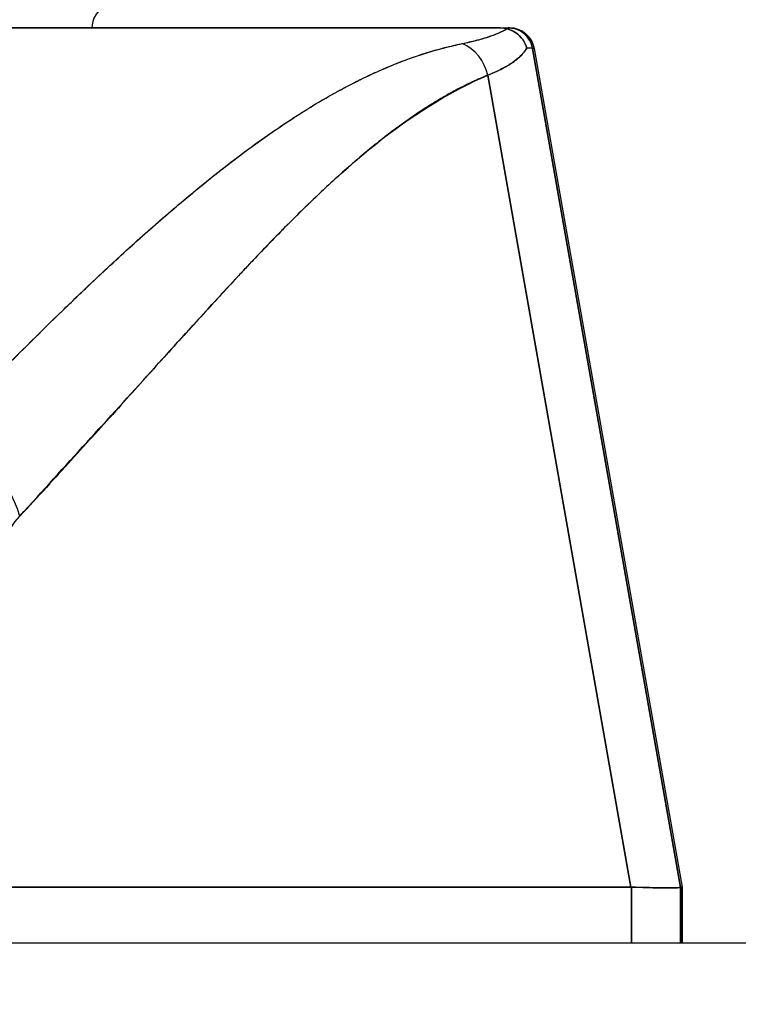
# Model space of a CAD drawing. Extents: x 785 to 1232, y 18 to 306.
# Tile 100 of 232: x 1039.522 to 1040.093, y 108.903 to 109.686. Entities that reach past the tile are written whole.
import ezdxf

# ---------------------------------------------------------------- set-up
doc = ezdxf.new("R2010")
doc.units = 0
doc.header["$LTSCALE"] = 4
doc.header["$MEASUREMENT"] = 0
doc.layers.get('0').update_dxf_attribs({"linetype": 'CONTINUOUS'})
doc.layers.get('DEFPOINTS').update_dxf_attribs({"linetype": 'CONTINUOUS'})
doc.styles.add('ROMANS', font='romans.shx')
doc.dimstyles.new('Default (ANSI)', dxfattribs={"dimscale": 20, "dimtxt": 0.07, "dimasz": 0.07, "dimexe": 0.125, "dimexo": 0.0625, "dimgap": 0.031496, "dimtad": 0, "dimtih": 1, "dimtoh": 1, "dimrnd": 1e-08, "dimzin": 0, "dimdsep": 46, "dimtxsty": 'ROMANS', "dimblk": 'Filled-1', "dimcen": 0.09, "dimdle": 0.393701, "dimclrd": 256, "dimclre": 256, "dimclrt": 256, "dimadec": 0, "dimazin": 0, "dimtfac": 0.928571, "dimtofl": 0, "dimtmove": 0, "dimatfit": 3, "dimfxl": 1, "dimtolj": 1, "dimtzin": 0, "dimlwd": -1, "dimlwe": -1, "dimarcsym": 0})

# ---------------------------------------------------------------- blocks, each defined once
blk = doc.blocks.new('Filled-1')
at = {"color": 0}
for p, q in [((0, 0), (-1, 0.17857)), ((-1, 0.17857), (-1, -0.17857)), ((-1, 0), (0, 0)), ((-1, -0.17857), (0, 0))]:
    blk.add_line(p, q, dxfattribs=at)
at = {"color": 0, "flags": 128}
blk.add_lwpolyline([(-1, -0.17857), (0, 0), (-1, 0.17857), (-1, -0.17857)], dxfattribs=at)
at = {"color": 0}
blk.add_solid([(-1, -0.17857), (0, 0), (-1, 0.17857), (-1, -0.17857)], dxfattribs=at)
blk = doc.blocks.new('*D11')
at = {"transparency": 16777216}
for p, q in [((1040.88786, 109.74667), (1040.88786, 116.19705)), ((1045.13786, 109.74667), (1045.13786, 116.19705)), ((1038.88786, 113.69705), (1036.64723, 113.69705)), ((1047.13786, 113.69705), (1049.13786, 113.69705))]:
    blk.add_line(p, q, dxfattribs=at)
at = {"layer": 'DEFPOINTS', "color": 0, "transparency": 16777216}
for p in [(1045.13786, 113.69705), (1040.88786, 108.49667), (1045.13786, 108.49667)]:
    blk.add_point(p, dxfattribs=at)
at = {"transparency": 16777216, "xscale": 2, "yscale": 2, "zscale": 2}
blk.add_blockref('Filled-1', (1040.88786, 113.69705), dxfattribs=at)
at = {"transparency": 16777216, "xscale": 2, "yscale": 2, "zscale": 2, "rotation": 180}
blk.add_blockref('Filled-1', (1045.13786, 113.69705), dxfattribs=at)
at = {"transparency": 16777216, "insert": (1032.96969, 113.69705), "char_height": 2, "attachment_point": 5, "style": 'ROMANS'}
blk.add_mtext('\\A1;4.25', dxfattribs=at)
blk = doc.blocks.new('*D13')
at = {"transparency": 16777216}
for p, q in [((1008.82536, 109.71542), (1008.82536, 123.99923)), ((1077.20036, 109.71542), (1077.20036, 123.99923)), ((1010.22536, 121.49923), (1032.85269, 121.49923)), ((1075.80036, 121.49923), (1053.17303, 121.49923))]:
    blk.add_line(p, q, dxfattribs=at)
at = {"layer": 'DEFPOINTS', "color": 0, "transparency": 16777216}
for p in [(1008.82536, 121.49923), (1008.82536, 108.46542), (1077.20036, 108.46542)]:
    blk.add_point(p, dxfattribs=at)
at = {"transparency": 16777216, "xscale": 1.400000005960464, "yscale": 1.400000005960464, "zscale": 1.400000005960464, "rotation": 180}
blk.add_blockref('Filled-1', (1008.82536, 121.49923), dxfattribs=at)
at = {"transparency": 16777216, "xscale": 1.400000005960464, "yscale": 1.400000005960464, "zscale": 1.400000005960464}
blk.add_blockref('Filled-1', (1077.20036, 121.49923), dxfattribs=at)
at = {"transparency": 16777216, "insert": (1043.01286, 121.49923), "char_height": 1.4, "attachment_point": 5, "style": 'ROMANS'}
blk.add_mtext('\\A1;\\fTahoma|b0|i0;\\H1.8200;(68.37)\\P\\fTahoma|b0|i0;\\H1.8200;OPENING WIDTH', dxfattribs=at)

msp = doc.modelspace()

# ---------------------------------------------------------------- hatches: boundary and pattern name
h = msp.add_hatch()
h.set_pattern_fill('ANSI31', color=256, scale=26, angle=90.00021, style=0)
h.set_pattern_definition([(135.0002, (777.5955, 28.138), (-2.29809, -2.298105), [])])
edge = h.paths.add_edge_path()
edge.add_line((1041.84236, 108.75367), (1041.84236, 108.70075))
edge.add_line((1041.84236, 108.70075), (1041.84236, 108.07642))
edge.add_line((1041.84236, 108.07642), (1041.94636, 108.07642))
edge.add_line((1041.94636, 108.07642), (1041.94636, 108.75367))
edge.add_ellipse((1041.74861, 108.75367), major_axis=(0.19775, 0), ratio=1, start_angle=0, end_angle=90)
edge.add_line((1041.74861, 108.95142), (1007.14411, 108.95142))
edge.add_ellipse((1007.14411, 108.75367), major_axis=(0, 0.19775), ratio=1, start_angle=0, end_angle=90)
edge.add_line((1006.94636, 108.75367), (1006.94636, 108.20142))
edge.add_line((1006.94636, 108.20142), (1007.05036, 108.20142))
edge.add_line((1007.05036, 108.20142), (1007.05036, 108.75367))
edge.add_ellipse((1007.14411, 108.75367), major_axis=(-0.09375, 0), ratio=1, start_angle=270, end_angle=360, ccw=False)
edge.add_line((1007.14411, 108.84742), (1008.23074, 108.84742))
edge.add_line((1008.23074, 108.84742), (1008.88699, 108.84742))
edge.add_line((1008.88699, 108.84742), (1041.07674, 108.84742))
edge.add_line((1041.07674, 108.84742), (1041.73299, 108.84742))
edge.add_line((1041.73299, 108.84742), (1041.74861, 108.84742))
edge.add_ellipse((1041.74861, 108.75367), major_axis=(0, 0.09375), ratio=1, start_angle=280.46359, end_angle=360, ccw=False)
edge.add_ellipse((1041.74861, 108.75367), major_axis=(0.09219, 0.01703), ratio=1, start_angle=349.53641, end_angle=360, ccw=False)

# ---------------------------------------------------------------- linework, layer by layer
for p, q in [((1039.2357, 109.67976), (1039.90188, 109.67976)), ((1039.90188, 109.67976), (1039.90188, 109.67976)), ((1039.90233, 109.67976), (1039.91035, 109.67976)), ((1039.91152, 109.67976), (1039.91035, 109.67976)), ((1039.91057, 109.67976), (1039.91152, 109.67976)), ((1039.92973, 109.6635), (1040.04739, 108.99607)), ((1039.93091, 109.6635), (1039.92973, 109.6635)), ((1039.92973, 109.6635), (1039.92973, 109.6635)), ((1039.92973, 109.6635), (1039.93091, 109.6635)), ((1040.04739, 108.99607), (1039.92973, 109.6635)), ((1039.93091, 109.6635), (1040.04875, 108.99607)), ((1039.89402, 109.64216), (1040.00792, 108.99607)), ((1040.00792, 108.99607), (1039.89402, 109.64216)), ((1039.75973, 109.62071), (1039.75973, 109.62071)), ((1039.65144, 109.54197), (1039.65144, 109.54197)), ((1039.65144, 109.54197), (1039.65144, 109.54197)), ((1039.67642, 109.46162), (1039.67642, 109.46146)), ((1039.67642, 109.46146), (1039.67642, 109.46162)), ((1039.65688, 109.44002), (1039.65688, 109.44018)), ((1039.51459, 108.99607), (1040.00792, 108.99607)), ((1040.00792, 108.99607), (1039.51459, 108.99607)), ((1040.00836, 108.99606), (1040.00792, 108.99607)), ((1040.00836, 108.99606), (1040.00836, 108.95142)), ((1040.00836, 108.95142), (1040.00836, 108.99606)), ((1040.04739, 108.99607), (1040.04739, 108.99606)), ((1040.04739, 108.99607), (1040.04875, 108.99607)), ((1040.04875, 108.99607), (1040.04739, 108.99607)), ((1040.04739, 108.95142), (1040.04739, 108.99606)), ((1040.04739, 108.99606), (1040.04739, 108.95142)), ((1040.04876, 108.95142), (1040.04876, 108.99583)), ((1040.04876, 108.99583), (1040.04876, 108.95142)), ((1040.04876, 108.99578), (1040.04876, 108.95142)), ((1041.74861, 108.95142), (1007.14411, 108.95142))]:
    msp.add_line(p, q)
for centre, radius, start, end in [((1039.59892, 109.67976), 0.01969, 90, 180), ((1039.91035, 109.66008), 0.01969, 10, 89.99996), ((1039.91035, 109.66008), 0.01968, 10.00142, 90.00002), ((1039.91152, 109.66008), 0.01968, 10.00001, 90), ((1039.91152, 109.66008), 0.01969, 10, 89.99995)]:
    msp.add_arc(centre, radius, start, end)
for centre, major_axis, ratio, start_param, end_param in [((1039.19784, 109.67976), (0.71251, 0), 0.00001, 6.136641, 6.284753), ((1039.86382, 109.63667), (0.01162, -0.03126), 0.917971, 1.408732, 2.428093), ((1039.86382, 109.63667), (-0.01162, 0.03126), 0.917971, 4.550325, 5.569687), ((1039.23116, 109.66017), (0.69857, 0.00333), 0.000814, 0.0014, 0.116231), ((1039.23116, 109.66018), (0.69857, 0.00332), 0.000813, 0.0014, 0.116238), ((1039.44861, 109.27754), (-0.05766, 0.05362), 0.918775, 4.115457, 5.346373), ((1039.36026, 109.03944), (0.68713, -0.04337), 0.010787, 5.945204, 6.282628), ((1040.04875, 108.86708), (0, 0.12899), 0.001274, 6.221922, 6.283004)]:
    msp.add_ellipse(centre, major_axis=major_axis, ratio=ratio, start_param=start_param, end_param=end_param)
for points, knots in [([(1039.90188, 109.67976), (1039.88207, 109.67976), (1039.85895, 109.67976), (1039.83233, 109.67976), (1039.80571, 109.67976), (1039.77559, 109.67976), (1039.74251, 109.67976), (1039.70944, 109.67976), (1039.6734, 109.67976), (1039.63487, 109.67976), (1039.59634, 109.67976), (1039.55532, 109.67976), (1039.51227, 109.67976), (1039.46922, 109.67976), (1039.42416, 109.67976), (1039.37796, 109.67976), (1039.33177, 109.67976), (1039.28445, 109.67976), (1039.2357, 109.67976)], [0, 0, 0, 0, 0.1666667, 0.1666667, 0.1666667, 0.3333333, 0.3333333, 0.3333333, 0.5, 0.5, 0.5, 0.6666667, 0.6666667, 0.6666667, 0.8333333, 0.8333333, 0.8333333, 0.9999707, 0.9999707, 0.9999707, 0.9999707]), ([(1039.87382, 109.66729), (1039.8792, 109.6684), (1039.88412, 109.66958), (1039.88855, 109.67082), (1039.89297, 109.67206), (1039.89691, 109.67336), (1039.90035, 109.67473), (1039.90379, 109.6761), (1039.90673, 109.67753), (1039.90915, 109.67902)], [0, 0, 0, 0, 0.333333, 0.333333, 0.333333, 0.666667, 0.666667, 0.666667, 1, 1, 1, 1]), ([(1039.87382, 109.66729), (1039.87778, 109.66811), (1039.88148, 109.66896), (1039.88492, 109.66985), (1039.88837, 109.67073), (1039.89155, 109.67166), (1039.89446, 109.67261), (1039.89739, 109.67357), (1039.90004, 109.67456), (1039.90241, 109.67559), (1039.9048, 109.67662), (1039.90691, 109.67768), (1039.90874, 109.67877), (1039.90888, 109.67886), (1039.90902, 109.67894), (1039.90915, 109.67902)], [0, 0, 0, 0, 0.243497, 0.243497, 0.243497, 0.488085, 0.488085, 0.488085, 0.733901, 0.733901, 0.733901, 0.981098, 0.981098, 0.981098, 1, 1, 1, 1]), ([(1039.90915, 109.67902), (1039.90816, 109.67924), (1039.90722, 109.67941), (1039.90639, 109.67952), (1039.90555, 109.67963), (1039.90481, 109.67968), (1039.90407, 109.67971), (1039.90333, 109.67975), (1039.90259, 109.67977), (1039.90188, 109.67976)], [0, 0, 0, 0, 0.333333, 0.333333, 0.333333, 0.666667, 0.666667, 0.666667, 1, 1, 1, 1]), ([(1039.90915, 109.67902), (1039.90816, 109.67926), (1039.90723, 109.67942), (1039.90639, 109.67952), (1039.90555, 109.67962), (1039.90481, 109.67967), (1039.90407, 109.67971), (1039.90333, 109.67975), (1039.90259, 109.67976), (1039.90188, 109.67976)], [0, 0, 0, 0, 0.333333, 0.333333, 0.333333, 0.666667, 0.666667, 0.666667, 1, 1, 1, 1]), ([(1039.90915, 109.67902), (1039.91173, 109.67837), (1039.91421, 109.67731), (1039.91639, 109.67585), (1039.91857, 109.67439), (1039.92045, 109.67254), (1039.92192, 109.67043), (1039.92339, 109.66832), (1039.92445, 109.66594), (1039.92502, 109.66354)], [0, 0, 0, 0, 0.333333, 0.333333, 0.333333, 0.666667, 0.666667, 0.666667, 1, 1, 1, 1]), ([(1039.92502, 109.66354), (1039.92445, 109.66592), (1039.92339, 109.66833), (1039.92191, 109.67044), (1039.92043, 109.67256), (1039.91856, 109.6744), (1039.91637, 109.67586), (1039.91539, 109.67652), (1039.91434, 109.6771), (1039.91325, 109.6776), (1039.91193, 109.6782), (1039.91054, 109.67868), (1039.90915, 109.67902)], [0, 0, 0, 0, 0.333333, 0.333333, 0.333333, 0.666667, 0.666667, 0.666667, 0.817044, 0.817044, 0.817044, 1, 1, 1, 1]), ([(1039.91153, 109.67976), (1039.91153, 109.67976), (1039.91153, 109.67976), (1039.91153, 109.67976), (1039.91152, 109.67976), (1039.91153, 109.67976), (1039.91154, 109.67976), (1039.91155, 109.67976), (1039.91155, 109.67976), (1039.91156, 109.67976), (1039.91156, 109.67976), (1039.91156, 109.67976), (1039.91157, 109.67976), (1039.91158, 109.67976), (1039.91159, 109.67976), (1039.91166, 109.67976), (1039.91172, 109.67976), (1039.91188, 109.67976), (1039.91199, 109.67976), (1039.9123, 109.67975), (1039.91249, 109.67974), (1039.91308, 109.67971), (1039.91346, 109.67967), (1039.91461, 109.67953), (1039.91537, 109.6794), (1039.91785, 109.6788), (1039.91954, 109.67815), (1039.92266, 109.67641), (1039.92411, 109.67532), (1039.92664, 109.67281), (1039.92775, 109.67137), (1039.92974, 109.66788), (1039.93052, 109.66571), (1039.93091, 109.6635)], [0, 0, 0, 0, 0.0002103, 0.0002103, 0.00189426, 0.00189426, 0.002108, 0.002108, 0.00216136, 0.00216136, 0.00218781, 0.00218781, 0.00221423, 0.00221423, 0.00232038, 0.00232038, 0.00274123, 0.00274123, 0.00358245, 0.00358245, 0.00506641, 0.00506641, 0.0080252, 0.0080252, 0.01386888, 0.01386888, 0.02745371, 0.02745371, 0.04103855, 0.04103855, 0.05462338, 0.05462338, 0.07169774, 0.07169774, 0.07169774, 0.07169774]), ([(1039.45415, 109.35199), (1039.47614, 109.37459), (1039.49674, 109.39597), (1039.51643, 109.41584), (1039.53611, 109.43571), (1039.55489, 109.45407), (1039.57274, 109.47105), (1039.59058, 109.48803), (1039.6075, 109.50362), (1039.62372, 109.518), (1039.63993, 109.53238), (1039.65546, 109.54554), (1039.67044, 109.55762), (1039.68543, 109.5697), (1039.69988, 109.5807), (1039.71395, 109.59073), (1039.72802, 109.60076), (1039.74171, 109.60982), (1039.75515, 109.61797), (1039.7686, 109.62612), (1039.78182, 109.63336), (1039.79493, 109.63973), (1039.80804, 109.6461), (1039.82105, 109.6516), (1039.83415, 109.6562), (1039.84726, 109.6608), (1039.86046, 109.6645), (1039.87382, 109.66729)], [0, 0, 0, 0, 0.111111, 0.111111, 0.111111, 0.222222, 0.222222, 0.222222, 0.333333, 0.333333, 0.333333, 0.444444, 0.444444, 0.444444, 0.555556, 0.555556, 0.555556, 0.666667, 0.666667, 0.666667, 0.777778, 0.777778, 0.777778, 0.888889, 0.888889, 0.888889, 1, 1, 1, 1]), ([(1039.45415, 109.35199), (1039.46149, 109.35962), (1039.46879, 109.3672), (1039.47606, 109.3747), (1039.48309, 109.38195), (1039.4901, 109.38914), (1039.49708, 109.39624), (1039.50385, 109.40314), (1039.5106, 109.40997), (1039.51733, 109.41673), (1039.52386, 109.42329), (1039.53037, 109.42978), (1039.53686, 109.43619), (1039.54317, 109.44244), (1039.54947, 109.4486), (1039.55574, 109.45469), (1039.55954, 109.45839), (1039.56334, 109.46205), (1039.56713, 109.46569), (1039.56943, 109.46789), (1039.57172, 109.47008), (1039.57401, 109.47226), (1039.57994, 109.47791), (1039.58585, 109.48347), (1039.59174, 109.48895), (1039.5975, 109.49431), (1039.60325, 109.49959), (1039.60897, 109.50478), (1039.61458, 109.50987), (1039.62017, 109.51488), (1039.62574, 109.5198), (1039.63121, 109.52463), (1039.63666, 109.52937), (1039.64209, 109.53403), (1039.64744, 109.53861), (1039.65276, 109.5431), (1039.65807, 109.5475), (1039.6633, 109.55184), (1039.66851, 109.55608), (1039.6737, 109.56023), (1039.6742, 109.56063), (1039.6747, 109.56103), (1039.6752, 109.56143), (1039.67983, 109.56512), (1039.68444, 109.56873), (1039.68903, 109.57225), (1039.69407, 109.57613), (1039.69908, 109.5799), (1039.70408, 109.58358), (1039.70904, 109.58722), (1039.71398, 109.59077), (1039.71889, 109.59422), (1039.72378, 109.59764), (1039.72865, 109.60097), (1039.73349, 109.60419), (1039.73832, 109.6074), (1039.74312, 109.6105), (1039.74791, 109.6135), (1039.75269, 109.61649), (1039.75744, 109.61937), (1039.76218, 109.62215), (1039.76691, 109.62492), (1039.77162, 109.62759), (1039.77632, 109.63014), (1039.77676, 109.63039), (1039.77721, 109.63063), (1039.77766, 109.63087), (1039.78191, 109.63316), (1039.78614, 109.63537), (1039.79035, 109.63748), (1039.79502, 109.63982), (1039.79968, 109.64205), (1039.80431, 109.64416), (1039.80896, 109.64628), (1039.8136, 109.64828), (1039.81821, 109.65017), (1039.82286, 109.65207), (1039.82749, 109.65384), (1039.83209, 109.6555), (1039.83674, 109.65717), (1039.84137, 109.65871), (1039.84598, 109.66013), (1039.85063, 109.66157), (1039.85527, 109.66288), (1039.85988, 109.66407), (1039.86455, 109.66527), (1039.8692, 109.66634), (1039.87382, 109.66729)], [0, 0, 0, 0, 0.047674, 0.047674, 0.047674, 0.093754, 0.093754, 0.093754, 0.138483, 0.138483, 0.138483, 0.181962, 0.181962, 0.181962, 0.224293, 0.224293, 0.224293, 0.25, 0.25, 0.25, 0.265575, 0.265575, 0.265575, 0.305906, 0.305906, 0.305906, 0.345378, 0.345378, 0.345378, 0.384081, 0.384081, 0.384081, 0.422102, 0.422102, 0.422102, 0.459526, 0.459526, 0.459526, 0.496435, 0.496435, 0.496435, 0.5, 0.5, 0.5, 0.53291, 0.53291, 0.53291, 0.569025, 0.569025, 0.569025, 0.604849, 0.604849, 0.604849, 0.640453, 0.640453, 0.640453, 0.675905, 0.675905, 0.675905, 0.711275, 0.711275, 0.711275, 0.746632, 0.746632, 0.746632, 0.75, 0.75, 0.75, 0.782043, 0.782043, 0.782043, 0.817582, 0.817582, 0.817582, 0.853329, 0.853329, 0.853329, 0.889364, 0.889364, 0.889364, 0.925766, 0.925766, 0.925766, 0.962618, 0.962618, 0.962618, 1, 1, 1, 1]), ([(1039.92502, 109.66354), (1039.92455, 109.66273), (1039.92402, 109.66193), (1039.92343, 109.66113), (1039.92214, 109.65938), (1039.92055, 109.65768), (1039.91867, 109.65601), (1039.91861, 109.65596), (1039.91855, 109.65591), (1039.91849, 109.65586), (1039.91665, 109.65425), (1039.91454, 109.65267), (1039.91216, 109.65114), (1039.91089, 109.65033), (1039.90955, 109.64952), (1039.90813, 109.64873), (1039.9068, 109.64799), (1039.9054, 109.64725), (1039.90394, 109.64653), (1039.90091, 109.64503), (1039.8976, 109.64357), (1039.89402, 109.64216)], [0, 0, 0, 0, 0.10182, 0.10182, 0.10182, 0.326366, 0.326366, 0.326366, 0.333333, 0.333333, 0.333333, 0.550921, 0.550921, 0.550921, 0.666667, 0.666667, 0.666667, 0.775448, 0.775448, 0.775448, 1, 1, 1, 1]), ([(1039.89402, 109.64216), (1039.89934, 109.64426), (1039.90405, 109.64645), (1039.90813, 109.64873), (1039.91222, 109.65101), (1039.91567, 109.65339), (1039.91849, 109.65586), (1039.92131, 109.65833), (1039.92349, 109.66089), (1039.92502, 109.66354)], [0.0000121, 0.0000121, 0.0000121, 0.0000121, 0.3333333, 0.3333333, 0.3333333, 0.6666667, 0.6666667, 0.6666667, 1, 1, 1, 1]), ([(1039.52177, 109.29121), (1039.55806, 109.3314), (1039.5929, 109.36944), (1039.62609, 109.40605), (1039.65929, 109.44265), (1039.69083, 109.47782), (1039.72134, 109.50941), (1039.75186, 109.541), (1039.78135, 109.56902), (1039.8101, 109.59138), (1039.83885, 109.61374), (1039.86685, 109.63043), (1039.89402, 109.64216)], [0, 0, 0, 0, 0.25, 0.25, 0.25, 0.5, 0.5, 0.5, 0.75, 0.75, 0.75, 1, 1, 1, 1]), ([(1039.89402, 109.64216), (1039.89, 109.64051), (1039.88601, 109.63875), (1039.88205, 109.63689), (1039.87805, 109.63502), (1039.87407, 109.63305), (1039.87012, 109.63097), (1039.86614, 109.62888), (1039.86217, 109.62669), (1039.85823, 109.6244), (1039.85425, 109.62209), (1039.85029, 109.61968), (1039.84635, 109.61718), (1039.84237, 109.61465), (1039.83841, 109.61204), (1039.83447, 109.60933), (1039.83048, 109.60659), (1039.8265, 109.60376), (1039.82255, 109.60086), (1039.81854, 109.5979), (1039.81455, 109.59487), (1039.81058, 109.59176), (1039.80654, 109.5886), (1039.80252, 109.58536), (1039.79852, 109.58205), (1039.79444, 109.57867), (1039.79038, 109.57523), (1039.78634, 109.57172), (1039.78222, 109.56813), (1039.77811, 109.56448), (1039.77402, 109.56077), (1039.76984, 109.55697), (1039.76567, 109.55312), (1039.76152, 109.5492), (1039.75727, 109.54519), (1039.75303, 109.54112), (1039.7488, 109.537), (1039.74447, 109.53278), (1039.74014, 109.52849), (1039.73583, 109.52417), (1039.7314, 109.51972), (1039.72698, 109.51522), (1039.72257, 109.51068), (1039.71803, 109.50601), (1039.7135, 109.50129), (1039.70898, 109.49653), (1039.70682, 109.49425), (1039.70465, 109.49197), (1039.70249, 109.48968), (1039.69999, 109.48703), (1039.6975, 109.48437), (1039.69501, 109.4817), (1039.6902, 109.47655), (1039.6854, 109.47137), (1039.68061, 109.46617), (1039.67564, 109.46078), (1039.67069, 109.45536), (1039.66573, 109.44992), (1039.66059, 109.44428), (1039.65546, 109.43862), (1039.65032, 109.43294), (1039.64499, 109.42704), (1039.63966, 109.42112), (1039.63432, 109.41519), (1039.62877, 109.40902), (1039.62322, 109.40284), (1039.61767, 109.39666), (1039.61187, 109.39021), (1039.60608, 109.38375), (1039.60028, 109.37731), (1039.59423, 109.37057), (1039.58816, 109.36384), (1039.5821, 109.35712), (1039.57574, 109.35009), (1039.56939, 109.34307), (1039.56302, 109.33607), (1039.55634, 109.32873), (1039.54966, 109.32141), (1039.54297, 109.31413), (1039.53591, 109.30646), (1039.52885, 109.29882), (1039.52177, 109.29121)], [0, 0, 0, 0, 0.029086, 0.029086, 0.029086, 0.058387, 0.058387, 0.058387, 0.087935, 0.087935, 0.087935, 0.117777, 0.117777, 0.117777, 0.147957, 0.147957, 0.147957, 0.178529, 0.178529, 0.178529, 0.20955, 0.20955, 0.20955, 0.24108, 0.24108, 0.24108, 0.273185, 0.273185, 0.273185, 0.305936, 0.305936, 0.305936, 0.339407, 0.339407, 0.339407, 0.37368, 0.37368, 0.37368, 0.408841, 0.408841, 0.408841, 0.44498, 0.44498, 0.44498, 0.482193, 0.482193, 0.482193, 0.5, 0.5, 0.5, 0.520588, 0.520588, 0.520588, 0.560289, 0.560289, 0.560289, 0.60142, 0.60142, 0.60142, 0.644109, 0.644109, 0.644109, 0.688496, 0.688496, 0.688496, 0.734731, 0.734731, 0.734731, 0.782977, 0.782977, 0.782977, 0.833414, 0.833414, 0.833414, 0.886232, 0.886232, 0.886232, 0.941632, 0.941632, 0.941632, 1, 1, 1, 1]), ([(1039.50046, 109.10925), (1039.49833, 109.12654), (1039.49692, 109.14295), (1039.49625, 109.15861), (1039.49557, 109.17426), (1039.49563, 109.18916), (1039.4964, 109.20294), (1039.49716, 109.21671), (1039.49863, 109.22938), (1039.5008, 109.24075), (1039.50296, 109.25213), (1039.50582, 109.26221), (1039.50932, 109.27066), (1039.51282, 109.27911), (1039.51697, 109.28592), (1039.52177, 109.29121)], [0, 0, 0, 0, 0.2, 0.2, 0.2, 0.4, 0.4, 0.4, 0.6, 0.6, 0.6, 0.8, 0.8, 0.8, 1, 1, 1, 1]), ([(1040.00836, 108.99606), (1040.00831, 108.99607), (1040.00826, 108.99607), (1040.00821, 108.99607), (1040.00816, 108.99607), (1040.00811, 108.99607), (1040.00806, 108.99607), (1040.00801, 108.99607), (1040.00797, 108.99607), (1040.00792, 108.99607)], [0, 0, 0, 0, 0.333333, 0.333333, 0.333333, 0.666667, 0.666667, 0.666667, 1, 1, 1, 1]), ([(1040.04739, 108.99606), (1040.04735, 108.99579), (1040.04587, 108.9956), (1040.04295, 108.99551), (1040.04003, 108.99542), (1040.03566, 108.99542), (1040.02989, 108.99551), (1040.02411, 108.9956), (1040.01692, 108.99579), (1040.00836, 108.99606)], [0, 0, 0, 0, 0.3333333, 0.3333333, 0.3333333, 0.6666667, 0.6666667, 0.6666667, 0.9999922, 0.9999922, 0.9999922, 0.9999922]), ([(1040.04739, 108.99607), (1040.04739, 108.99607), (1040.04739, 108.99607), (1040.04739, 108.99607), (1040.04739, 108.99607), (1040.04739, 108.99607), (1040.04739, 108.99607), (1040.04739, 108.99607), (1040.04739, 108.99607), (1040.04739, 108.99606)], [0, 0, 0, 0, 0.333333, 0.333333, 0.333333, 0.666667, 0.666667, 0.666667, 1, 1, 1, 1])]:
    msp.add_open_spline(points, degree=3, knots=knots)
for points in [[(1039.93091, 109.66351), (1039.93091, 109.66351), (1039.93091, 109.66351), (1039.93091, 109.6635)], [(1039.93091, 109.6635), (1039.93091, 109.6635), (1039.93091, 109.6635), (1039.93091, 109.6635)], [(1040.04876, 108.99583), (1040.04876, 108.99581), (1040.04876, 108.9958), (1040.04876, 108.99578)], [(1040.04739, 108.99338), (1040.04739, 108.99338), (1040.04739, 108.99338), (1040.04739, 108.99338)]]:
    msp.add_open_spline(points, degree=3)

# ---------------------------------------------------------------- dimensions: what is measured, and where the dimension line sits
dim = msp.add_linear_dim(base=(1008.8253618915, 121.4992303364), p1=(1077.2003618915, 108.4654159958), p2=(1008.8253618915, 108.4654159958), angle=180, text='\\fTahoma|b0|i0;\\H1.8200;(<>)\\P\\fTahoma|b0|i0;\\H1.8200;OPENING WIDTH', dimstyle='Default (ANSI)', override={"dimgap": 0.031496, "dimtih": 0, "dimtoh": 0, "dimdec": 2, "dimtol": 0, "dimlim": 0, "dimtp": 0, "dimtm": 0, "dimtdec": 2, "dimatfit": 1})
dim.commit()
dim.dimension.update_dxf_attribs({"geometry": '*D13', "text_midpoint": (1043.0128618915, 121.4992303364), "dimtype": 160})
dim = msp.add_linear_dim(base=(1045.13786, 113.69705), p1=(1040.88786, 108.49667), p2=(1045.13786, 108.49667), angle=180, dimstyle='Default (ANSI)', override={"dimtxt": 0.1, "dimasz": 0.1, "dimgap": 0.031496, "dimtih": 0, "dimtoh": 0, "dimdec": 2, "dimtol": 0, "dimlim": 0, "dimtp": 0, "dimtm": 0, "dimtdec": 2, "dimatfit": 1})
dim.commit()
dim.dimension.update_dxf_attribs({"geometry": '*D11', "text_midpoint": (1032.96969, 113.69705), "dimtype": 160})

doc.saveas('drawing.dxf')
